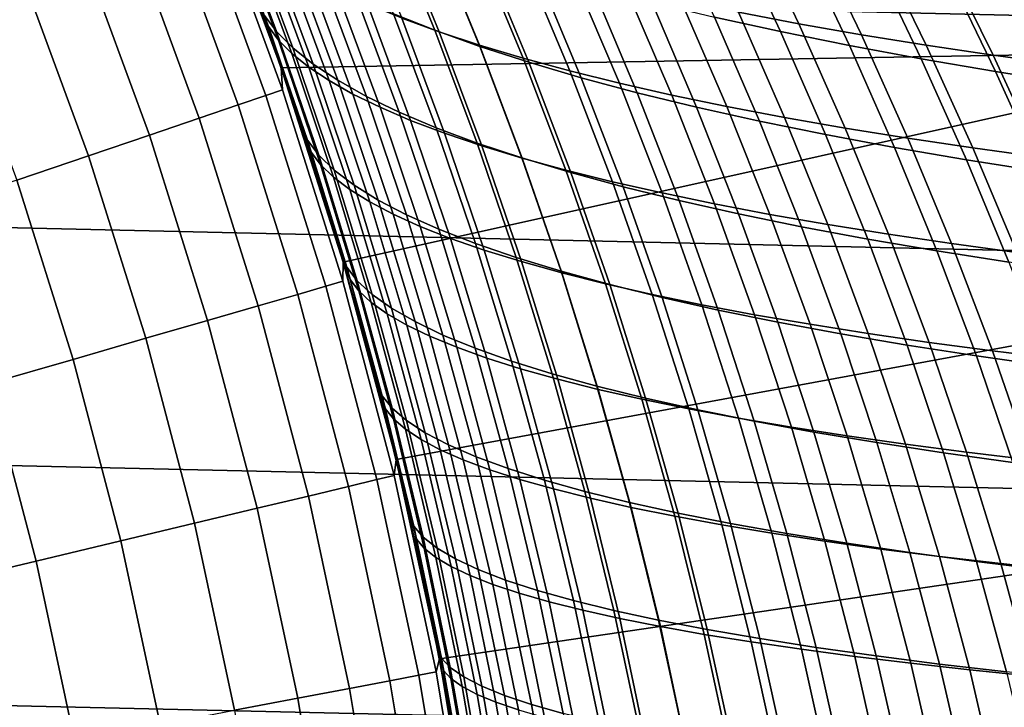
# Model space of a CAD drawing. Header units: metres. Extents: x -28 to 70, y -218 to 27.
# Tile 165 of 246: x 19.45 to 24.5, y 3.92 to 7.44. Entities that reach past the tile are written whole.
import ezdxf

# ---------------------------------------------------------------- set-up
doc = ezdxf.new("R2010")
doc.units = ezdxf.units.M
doc.layers.add('solid_10_261_002_XXX', color=7, linetype='CONTINUOUS')

msp = doc.modelspace()

# ---------------------------------------------------------------- linework, layer by layer
at = {"layer": 'solid_10_261_002_XXX'}
for points in [[(-25.695839, 9.796626, -5), (26.115135, 8.616775, -5), (26.48019, 7.4195, -5), (-26.115135, 8.616775, -5)], [(-26.115135, 8.616775, -5), (26.48019, 7.4195, -5), (26.79051, 6.206317, -5), (-26.48019, 7.4195, -5)], [(25.640142, 8.460643), (20.42403, 8.17672), (20.790064, 7.195333), (25.998573, 7.285145)], [(20.836641, 7.059348, 86.204529), (20.790064, 7.195333), (20.42403, 8.17672), (20.700546, 7.448987, 86.303688)], [(20.424095, 8.176574, 143.052673), (20.442709, 8.049522, 144.561661), (20.797541, 7.082479, 144.561661), (20.790018, 7.195495, 143.052673)], [(20.622469, 7.662491, 141.638977), (20.488356, 8.014191, 141.539642), (20.424095, 8.176574, 143.052673), (20.790018, 7.195495, 143.052673)], [(20.53352, 8.003012, 87.398605), (20.766996, 7.380116, 87.224403), (20.705246, 7.463214, 86.771805), (20.467474, 8.09206, 86.948654)], [(20.797541, 7.082479, 144.561661), (20.442709, 8.049522, 144.561661), (20.358833, 8.016495, 146.086594), (20.712208, 7.053419, 146.086594)], [(20.724623, 7.406481, 141.283096), (20.486948, 8.039871, 141.106888), (20.488356, 8.014191, 141.539642), (20.622469, 7.662491, 141.638977)], [(20.775972, 7.337136, 140.872131), (20.541916, 7.965468, 140.698166), (20.486948, 8.039871, 141.106888), (20.724623, 7.406481, 141.283096)], [(21.367502, 7.471802, 90.02552), (21.134268, 8.046143, 90.203102), (21.346983, 7.955116, 90.614632), (21.578835, 7.387008, 90.438469)], [(20.712208, 7.053419, 146.086594), (20.358833, 8.016495, 146.086594), (20.218735, 7.96133, 147.606766), (20.569679, 7.004881, 147.606766)], [(20.766996, 7.380116, 87.224403), (20.53352, 8.003012, 87.398605), (20.620449, 7.913509, 87.847382), (20.850166, 7.296761, 87.675575)], [(21.17256, 8.029959, 137.731979), (21.408628, 7.449685, 137.91098), (21.600391, 7.379737, 137.53566), (21.365177, 7.954605, 137.35762)], [(22.888145, 8.009859, 134.840851), (23.137596, 7.47945, 135.029572), (23.446367, 7.420733, 134.750031), (23.19627, 7.946836, 134.561508)], [(20.569679, 7.004881, 147.606766), (20.218735, 7.96133, 147.606766), (20.022636, 7.884114, 149.119751), (20.370174, 6.936942, 149.119751)], [(20.541916, 7.965468, 140.698166), (20.775972, 7.337136, 140.872131), (20.845066, 7.267609, 140.46196), (20.614178, 7.890719, 140.290009)], [(21.578835, 7.387008, 90.438469), (21.346983, 7.955116, 90.614632), (21.579184, 7.865901, 91.015732), (21.809998, 7.303972, 90.840813)], [(21.365177, 7.954605, 137.35762), (21.600391, 7.379737, 137.53566), (21.808376, 7.311293, 137.169006), (21.573732, 7.88081, 136.991776)], [(23.01465, 7.454213, 92.819794), (22.7719, 7.977753, 93.003716), (23.109894, 7.898539, 93.314796), (23.35288, 7.380083, 93.131538)], [(23.19627, 7.946836, 134.561508), (23.446367, 7.420733, 134.750031), (23.767418, 7.36451, 134.486191), (23.516554, 7.88651, 134.297775)], [(20.370174, 6.936942, 149.119751), (20.022636, 7.884114, 149.119751), (19.770844, 7.784968, 150.623184), (20.114014, 6.849708, 150.623184)], [(20.614178, 7.890719, 140.290009), (20.845066, 7.267609, 140.46196), (20.931841, 7.19813, 140.053604), (20.703693, 7.815887, 139.883469)], [(20.850166, 7.296761, 87.675575), (20.620449, 7.913509, 87.847382), (20.728237, 7.823913, 88.29361), (20.954702, 7.213468, 88.123978)], [(23.35288, 7.380083, 93.131538), (23.109894, 7.898539, 93.314796), (23.463129, 7.82248, 93.607101), (23.706503, 7.308886, 93.424408)], [(23.516554, 7.88651, 134.297775), (23.767418, 7.36451, 134.486191), (24.100107, 7.310784, 134.238754), (23.848385, 7.828898, 134.050354)], [(21.573732, 7.88081, 136.991776), (21.808376, 7.311293, 137.169006), (22.032173, 7.244488, 136.811981), (21.797827, 7.80873, 136.635422)], [(21.809998, 7.303972, 90.840813), (21.579184, 7.865901, 91.015732), (21.830362, 7.778703, 91.405106), (22.060453, 7.222874, 91.231277)], [(20.114014, 6.849708, 150.623184), (19.770844, 7.784968, 150.623184), (19.463757, 7.664049, 152.1147), (19.801596, 6.743315, 152.1147)], [(20.703693, 7.815887, 139.883469), (20.931841, 7.19813, 140.053604), (21.036238, 7.128931, 139.648071), (20.810423, 7.741236, 139.479568)], [(20.954702, 7.213468, 88.123978), (20.728237, 7.823913, 88.29361), (20.856863, 7.734584, 88.735901), (21.080555, 7.130557, 88.568237)], [(21.797827, 7.80873, 136.635422), (22.032173, 7.244488, 136.811981), (22.271364, 7.179457, 136.46553), (22.037069, 7.738518, 136.289505)], [(23.706503, 7.308886, 93.424408), (23.463129, 7.82248, 93.607101), (23.830786, 7.749583, 93.879692), (24.074659, 7.240613, 93.697479)], [(23.848385, 7.828898, 134.050354), (24.100107, 7.310784, 134.238754), (24.443794, 7.259559, 134.008408), (24.191147, 7.774016, 133.819977)], [(20.810423, 7.741236, 139.479568), (21.036238, 7.128931, 139.648071), (21.158194, 7.060245, 139.246414), (20.934328, 7.667028, 139.079346)], [(21.080555, 7.130557, 88.568237), (20.856863, 7.734584, 88.735901), (21.006302, 7.645884, 89.172905), (21.227671, 7.048346, 89.006989)], [(22.060453, 7.222874, 91.231277), (21.830362, 7.778703, 91.405106), (22.10001, 7.693729, 91.781487), (22.329666, 7.143894, 91.608589)], [(22.037069, 7.738518, 136.289505), (22.271364, 7.179457, 136.46553), (22.525539, 7.116336, 136.130615), (22.291067, 7.670331, 135.955002)], [(24.074659, 7.240613, 93.697479), (23.830786, 7.749583, 93.879692), (24.212042, 7.679858, 94.131622), (24.456493, 7.175256, 93.949829)], [(24.191147, 7.774016, 133.819977), (24.443794, 7.259559, 134.008408), (24.79784, 7.210838, 133.795868), (24.544228, 7.721883, 133.607346)], [(22.329666, 7.143894, 91.608589), (22.10001, 7.693729, 91.781487), (22.387615, 7.611186, 92.143578), (22.6171, 7.067213, 91.971481)], [(24.456493, 7.175256, 93.949829), (24.212042, 7.679858, 94.131622), (24.606073, 7.613312, 94.361954), (24.851145, 7.112806, 94.180527)], [(19.801596, 6.743315, 152.1147), (19.463757, 7.664049, 152.1147), (19.101856, 7.521547, 153.591949), (19.433413, 6.617933, 153.591949)], [(20.751431, 7.306034, 141.733536), (20.622469, 7.662491, 141.638977), (20.790018, 7.195495, 143.052673)], [(20.724623, 7.406481, 141.283096), (20.622469, 7.662491, 141.638977), (20.751431, 7.306034, 141.733536)], [(20.934328, 7.667028, 139.079346), (21.158194, 7.060245, 139.246414), (21.297651, 6.992302, 138.84964), (21.075369, 7.593529, 138.683823)], [(21.227671, 7.048346, 89.006989), (21.006302, 7.645884, 89.172905), (21.176535, 7.558174, 89.603226), (21.395998, 6.967155, 89.438866)], [(22.291067, 7.670331, 135.955002), (22.525539, 7.116336, 136.130615), (22.794285, 7.05526, 135.808197), (22.559423, 7.604326, 135.632889)], [(21.075369, 7.593529, 138.683823), (21.297651, 6.992302, 138.84964), (21.454548, 6.925336, 138.458771), (21.233503, 7.521001, 138.294022)], [(22.6171, 7.067213, 91.971481), (22.387615, 7.611186, 92.143578), (22.692667, 7.53128, 92.490105), (22.922218, 6.993011, 92.318687)], [(22.559423, 7.604326, 135.632889), (22.794285, 7.05526, 135.808197), (23.077185, 6.996365, 135.499222), (22.841747, 7.540657, 135.324097)], [(21.395998, 6.967155, 89.438866), (21.176535, 7.558174, 89.603226), (21.367502, 7.471802, 90.02552), (21.585453, 6.887292, 89.862518)], [(22.922218, 6.993011, 92.318687), (22.692667, 7.53128, 92.490105), (23.01465, 7.454213, 92.819794), (23.244476, 6.921463, 92.648933)], [(22.841747, 7.540657, 135.324097), (23.077185, 6.996365, 135.499222), (23.373781, 6.939758, 135.204605), (23.137596, 7.47945, 135.029572)], [(21.233503, 7.521001, 138.294022), (21.454548, 6.925336, 138.458771), (21.628756, 6.859557, 138.074814), (21.408628, 7.449685, 137.91098)], [(23.137596, 7.47945, 135.029572), (23.373781, 6.939758, 135.204605), (23.683441, 6.885453, 134.925064), (23.446367, 7.420733, 134.750031)], [(20.705246, 7.463214, 86.771805), (20.925257, 6.823002, 86.611145), (20.836641, 7.059348, 86.204529), (20.700546, 7.448987, 86.303688)], [(20.766996, 7.380116, 87.224403), (20.982998, 6.746211, 87.066101), (20.925257, 6.823002, 86.611145), (20.705246, 7.463214, 86.771805)], [(21.585453, 6.887292, 89.862518), (21.367502, 7.471802, 90.02552), (21.578835, 7.387008, 90.438469), (21.795635, 6.808966, 90.276657)], [(21.408628, 7.449685, 137.91098), (21.628756, 6.859557, 138.074814), (21.819904, 6.795101, 137.69873), (21.600391, 7.379737, 137.53566)], [(23.244476, 6.921463, 92.648933), (23.01465, 7.454213, 92.819794), (23.35288, 7.380083, 93.131538), (23.583157, 6.852647, 92.961151)], [(-26.48019, 7.4195, -5), (26.79051, 6.206317, -5), (27.045177, 4.980701, -5), (-26.79051, 6.206317, -5)], [(20.943773, 6.762638, 141.442657), (20.724623, 7.406481, 141.283096), (20.751431, 7.306034, 141.733536), (20.874666, 6.946099, 141.822815)], [(20.991789, 6.698542, 141.029694), (20.775972, 7.337136, 140.872131), (20.724623, 7.406481, 141.283096), (20.943773, 6.762638, 141.442657)], [(20.982998, 6.746211, 87.066101), (20.766996, 7.380116, 87.224403), (20.850166, 7.296761, 87.675575), (21.062683, 6.66933, 87.519424)], [(21.795635, 6.808966, 90.276657), (21.578835, 7.387008, 90.438469), (21.809998, 7.303972, 90.840813), (22.025986, 6.732332, 90.680023)], [(21.600391, 7.379737, 137.53566), (21.819904, 6.795101, 137.69873), (22.027559, 6.732085, 137.331482), (21.808376, 7.311293, 137.169006)], [(23.583157, 6.852647, 92.961151), (23.35288, 7.380083, 93.131538), (23.706503, 7.308886, 93.424408), (23.937372, 6.786544, 93.254402)], [(23.446367, 7.420733, 134.750031), (23.683441, 6.885453, 134.925064), (24.005497, 6.833441, 134.661285), (23.767418, 7.36451, 134.486191)], [(20.775972, 7.337136, 140.872131), (20.991789, 6.698542, 141.029694), (21.057989, 6.6344, 140.617737), (20.845066, 7.267609, 140.46196)], [(23.767418, 7.36451, 134.486191), (24.005497, 6.833441, 134.661285), (24.339279, 6.783714, 134.413971), (24.100107, 7.310784, 134.238754)], [(20.874666, 6.946099, 141.822815), (20.751431, 7.306034, 141.733536), (20.790018, 7.195495, 143.052673)], [(25.998573, 7.285145), (20.790064, 7.195333), (21.108797, 6.198219)], [(21.062683, 6.66933, 87.519424), (20.850166, 7.296761, 87.675575), (20.954702, 7.213468, 88.123978), (21.164232, 6.592641, 87.969749)], [(25.998573, 7.285145), (21.108797, 6.198219), (21.379866, 5.186649), (26.303288, 6.09402)], [(21.808376, 7.311293, 137.169006), (22.027559, 6.732085, 137.331482), (22.251287, 6.670624, 136.973984), (22.032173, 7.244488, 136.811981)], [(22.025986, 6.732332, 90.680023), (21.809998, 7.303972, 90.840813), (22.060453, 7.222874, 91.231277), (22.275936, 6.657547, 91.07135)], [(23.937372, 6.786544, 93.254402), (23.706503, 7.308886, 93.424408), (24.074659, 7.240613, 93.697479), (24.306231, 6.723131, 93.527786)], [(24.100107, 7.310784, 134.238754), (24.339279, 6.783714, 134.413971), (24.684122, 6.736264, 134.183807), (24.443794, 7.259559, 134.008408)], [(20.845066, 7.267609, 140.46196), (21.057989, 6.6344, 140.617737), (21.142288, 6.570414, 140.207779), (20.931841, 7.19813, 140.053604)], [(22.032173, 7.244488, 136.811981), (22.251287, 6.670624, 136.973984), (22.490656, 6.610836, 136.627197), (22.271364, 7.179457, 136.46553)], [(24.306231, 6.723131, 93.527786), (24.074659, 7.240613, 93.697479), (24.456493, 7.175256, 93.949829), (24.688835, 6.662383, 93.780396)], [(24.443794, 7.259559, 134.008408), (24.684122, 6.736264, 134.183807), (25.039356, 6.691082, 133.971466), (24.79784, 7.210838, 133.795868)], [(20.790018, 7.195495, 143.052673), (20.797541, 7.082479, 144.561661), (21.106653, 6.099866, 144.561661), (21.108845, 6.198116, 143.052673)], [(20.99272, 6.580707, 141.907455), (20.874666, 6.946099, 141.822815), (20.790018, 7.195495, 143.052673), (21.108845, 6.198116, 143.052673)], [(21.203581, 5.865845, 85.94297), (21.108797, 6.198219), (20.790064, 7.195333), (21.088379, 6.267399, 86.024307)], [(20.965994, 6.665366, 86.111443), (21.088379, 6.267399, 86.024307), (20.790064, 7.195333)], [(20.836641, 7.059348, 86.204529), (20.965994, 6.665366, 86.111443), (20.790064, 7.195333)], [(20.931841, 7.19813, 140.053604), (21.142288, 6.570414, 140.207779), (21.244608, 6.506787, 139.800858), (21.036238, 7.128931, 139.648071)], [(21.164232, 6.592641, 87.969749), (20.954702, 7.213468, 88.123978), (21.080555, 7.130557, 88.568237), (21.287565, 6.516424, 88.415726)], [(22.275936, 6.657547, 91.07135), (22.060453, 7.222874, 91.231277), (22.329666, 7.143894, 91.608589), (22.544928, 6.584767, 91.449387)], [(22.271364, 7.179457, 136.46553), (22.490656, 6.610836, 136.627197), (22.745232, 6.552837, 136.292068), (22.525539, 7.116336, 136.130615)], [(24.688835, 6.662383, 93.780396), (24.456493, 7.175256, 93.949829), (24.851145, 7.112806, 94.180527), (25.084291, 6.604278, 94.011314)], [(21.036238, 7.128931, 139.648071), (21.244608, 6.506787, 139.800858), (21.364864, 6.44372, 139.397964), (21.158194, 7.060245, 139.246414)], [(21.287565, 6.516424, 88.415726), (21.080555, 7.130557, 88.568237), (21.227671, 7.048346, 89.006989), (21.432602, 6.440957, 88.855995)], [(22.544928, 6.584767, 91.449387), (22.329666, 7.143894, 91.608589), (22.6171, 7.067213, 91.971481), (22.832394, 6.514146, 91.812881)], [(21.106653, 6.099866, 144.561661), (20.797541, 7.082479, 144.561661), (20.712208, 7.053419, 146.086594), (21.020054, 6.074839, 146.086594)], [(22.525539, 7.116336, 136.130615), (22.745232, 6.552837, 136.292068), (23.01458, 6.496745, 135.969543), (22.794285, 7.05526, 135.808197)], [(21.020054, 6.074839, 146.086594), (20.712208, 7.053419, 146.086594), (20.569679, 7.004881, 147.606766), (20.875404, 6.033035, 147.606766)], [(20.925257, 6.823002, 86.611145), (20.965994, 6.665366, 86.111443), (20.836641, 7.059348, 86.204529)], [(21.158194, 7.060245, 139.246414), (21.364864, 6.44372, 139.397964), (21.502977, 6.381416, 139.000137), (21.297651, 6.992302, 138.84964)], [(21.432602, 6.440957, 88.855995), (21.227671, 7.048346, 89.006989), (21.395998, 6.967155, 89.438866), (21.59926, 6.366521, 89.2892)], [(22.832394, 6.514146, 91.812881), (22.6171, 7.067213, 91.971481), (22.922218, 6.993011, 92.318687), (23.137774, 6.44584, 92.160568)], [(22.794285, 7.05526, 135.808197), (23.01458, 6.496745, 135.969543), (23.298267, 6.442674, 135.660553), (23.077185, 6.996365, 135.499222)], [(20.875404, 6.033035, 147.606766), (20.569679, 7.004881, 147.606766), (20.370174, 6.936942, 149.119751), (20.672935, 5.974521, 149.119751)], [(21.297651, 6.992302, 138.84964), (21.502977, 6.381416, 139.000137), (21.658865, 6.320076, 138.608398), (21.454548, 6.925336, 138.458771)], [(23.137774, 6.44584, 92.160568), (22.922218, 6.993011, 92.318687), (23.244476, 6.921463, 92.648933), (23.460493, 6.380002, 92.491203)], [(23.077185, 6.996365, 135.499222), (23.298267, 6.442674, 135.660553), (23.595816, 6.390717, 135.365997), (23.373781, 6.939758, 135.204605)], [(20.672935, 5.974521, 149.119751), (20.370174, 6.936942, 149.119751), (20.114014, 6.849708, 150.623184), (20.412968, 5.89939, 150.623184)], [(20.943773, 6.762638, 141.442657), (20.874666, 6.946099, 141.822815), (20.99272, 6.580707, 141.907455)], [(21.59926, 6.366521, 89.2892), (21.395998, 6.967155, 89.438866), (21.585453, 6.887292, 89.862518), (21.787426, 6.293385, 89.714005)], [(21.454548, 6.925336, 138.458771), (21.658865, 6.320076, 138.608398), (21.83238, 6.259886, 138.223724), (21.628756, 6.859557, 138.074814)], [(23.373781, 6.939758, 135.204605), (23.595816, 6.390717, 135.365997), (23.906563, 6.340875, 135.086609), (23.683441, 6.885453, 134.925064)], [(21.787426, 6.293385, 89.714005), (21.585453, 6.887292, 89.862518), (21.795635, 6.808966, 90.276657), (21.996674, 6.221729, 90.12912)], [(23.460493, 6.380002, 92.491203), (23.244476, 6.921463, 92.648933), (23.583157, 6.852647, 92.961151), (23.799807, 6.31669, 92.803711)], [(23.683441, 6.885453, 134.925064), (23.906563, 6.340875, 135.086609), (24.229818, 6.293128, 134.823044), (24.005497, 6.833441, 134.661285)], [(20.412968, 5.89939, 150.623184), (20.114014, 6.849708, 150.623184), (19.801596, 6.743315, 152.1147), (20.095905, 5.807758, 152.1147)], [(20.925257, 6.823002, 86.611145), (21.126785, 6.172386, 86.466461), (21.088379, 6.267399, 86.024307), (20.965994, 6.665366, 86.111443)], [(20.982998, 6.746211, 87.066101), (21.180824, 6.102234, 86.923523), (21.126785, 6.172386, 86.466461), (20.925257, 6.823002, 86.611145)], [(21.628756, 6.859557, 138.074814), (21.83238, 6.259886, 138.223724), (22.02313, 6.200961, 137.847092), (21.819904, 6.795101, 137.69873)], [(23.799807, 6.31669, 92.803711), (23.583157, 6.852647, 92.961151), (23.937372, 6.786544, 93.254402), (24.154789, 6.255872, 93.097191)], [(24.005497, 6.833441, 134.661285), (24.229818, 6.293128, 134.823044), (24.564884, 6.247459, 134.575989), (24.339279, 6.783714, 134.413971)], [(21.996674, 6.221729, 90.12912), (21.795635, 6.808966, 90.276657), (22.025986, 6.732332, 90.680023), (22.226412, 6.151688, 90.533302)], [(21.819904, 6.795101, 137.69873), (22.02313, 6.200961, 137.847092), (22.230661, 6.1434, 137.479416), (22.027559, 6.732085, 137.331482)], [(24.154789, 6.255872, 93.097191), (23.937372, 6.786544, 93.254402), (24.306231, 6.723131, 93.527786), (24.524511, 6.197512, 93.370743)], [(24.339279, 6.783714, 134.413971), (24.564884, 6.247459, 134.575989), (24.911066, 6.203848, 134.346115), (24.684122, 6.736264, 134.183807)], [(20.095905, 5.807758, 152.1147), (19.801596, 6.743315, 152.1147), (19.433413, 6.617933, 153.591949), (19.72225, 5.699771, 153.591949)], [(21.143875, 6.109086, 141.585938), (20.943773, 6.762638, 141.442657), (20.99272, 6.580707, 141.907455), (21.105194, 6.210537, 141.987427)], [(21.188852, 6.050406, 141.171219), (20.991789, 6.698542, 141.029694), (20.943773, 6.762638, 141.442657), (21.143875, 6.109086, 141.585938)], [(21.180824, 6.102234, 86.923523), (20.982998, 6.746211, 87.066101), (21.062683, 6.66933, 87.519424), (21.257317, 6.032133, 87.378738)], [(22.226412, 6.151688, 90.533302), (22.025986, 6.732332, 90.680023), (22.275936, 6.657547, 91.07135), (22.476055, 6.083394, 90.925301)], [(22.027559, 6.732085, 137.331482), (22.230661, 6.1434, 137.479416), (22.454521, 6.087303, 137.121628), (22.251287, 6.670624, 136.973984)], [(24.524511, 6.197512, 93.370743), (24.306231, 6.723131, 93.527786), (24.688835, 6.662383, 93.780396), (24.908043, 6.141574, 93.623482)], [(20.991789, 6.698542, 141.029694), (21.188852, 6.050406, 141.171219), (21.252436, 5.991791, 140.757675), (21.057989, 6.6344, 140.617737)], [(21.257317, 6.032133, 87.378738), (21.062683, 6.66933, 87.519424), (21.164232, 6.592641, 87.969749), (21.356153, 5.962324, 87.83075)], [(22.251287, 6.670624, 136.973984), (22.454521, 6.087303, 137.121628), (22.694256, 6.032768, 136.774689), (22.490656, 6.610836, 136.627197)], [(21.057989, 6.6344, 140.617737), (21.252436, 5.991791, 140.757675), (21.334524, 5.933414, 140.346344), (21.142288, 6.570414, 140.207779)], [(22.476055, 6.083394, 90.925301), (22.275936, 6.657547, 91.07135), (22.544928, 6.584767, 91.449387), (22.745007, 6.016981, 91.303886)], [(19.72225, 5.699771, 153.591949), (19.433413, 6.617933, 153.591949), (19.010046, 6.473758, 155.052612), (19.292591, 5.575599, 155.052612)], [(21.105194, 6.210537, 141.987427), (20.99272, 6.580707, 141.907455), (21.108845, 6.198116, 143.052673)], [(21.142288, 6.570414, 140.207779), (21.334524, 5.933414, 140.346344), (21.435015, 5.875449, 139.938217), (21.244608, 6.506787, 139.800858)], [(21.356153, 5.962324, 87.83075), (21.164232, 6.592641, 87.969749), (21.287565, 6.516424, 88.415726), (21.477224, 5.89305, 88.278214)], [(22.490656, 6.610836, 136.627197), (22.694256, 6.032768, 136.774689), (22.949413, 5.979896, 136.439499), (22.745232, 6.552837, 136.292068)], [(22.745007, 6.016981, 91.303886), (22.544928, 6.584767, 91.449387), (22.832394, 6.514146, 91.812881), (23.032681, 5.95258, 91.667801)], [(22.745232, 6.552837, 136.292068), (22.949413, 5.979896, 136.439499), (23.21954, 5.928785, 136.117004), (23.01458, 6.496745, 135.969543)], [(21.244608, 6.506787, 139.800858), (21.435015, 5.875449, 139.938217), (21.553808, 5.818071, 139.534302), (21.364864, 6.44372, 139.397964)], [(21.477224, 5.89305, 88.278214), (21.287565, 6.516424, 88.415726), (21.432602, 6.440957, 88.855995), (21.620422, 5.824553, 88.719788)], [(23.032681, 5.95258, 91.667801), (22.832394, 6.514146, 91.812881), (23.137774, 6.44584, 92.160568), (23.338486, 5.890326, 92.015808)], [(23.01458, 6.496745, 135.969543), (23.21954, 5.928785, 136.117004), (23.504183, 5.879536, 135.808151), (23.298267, 6.442674, 135.660553)], [(21.364864, 6.44372, 139.397964), (21.553808, 5.818071, 139.534302), (21.6908, 5.761455, 139.13562), (21.502977, 6.381416, 139.000137)], [(21.620422, 5.824553, 88.719788), (21.432602, 6.440957, 88.855995), (21.59926, 6.366521, 89.2892), (21.785639, 5.757077, 89.154121)], [(23.338486, 5.890326, 92.015808), (23.137774, 6.44584, 92.160568), (23.460493, 6.380002, 92.491203), (23.661821, 5.830348, 92.346672)], [(23.298267, 6.442674, 135.660553), (23.504183, 5.879536, 135.808151), (23.802841, 5.832223, 135.513824), (23.595816, 6.390717, 135.365997)], [(21.502977, 6.381416, 139.000137), (21.6908, 5.761455, 139.13562), (21.845888, 5.705774, 138.743179), (21.658865, 6.320076, 138.608398)], [(21.785639, 5.757077, 89.154121), (21.59926, 6.366521, 89.2892), (21.787426, 6.293385, 89.714005), (21.972727, 5.690854, 89.579872)], [(23.661821, 5.830348, 92.346672), (23.460493, 6.380002, 92.491203), (23.799807, 6.31669, 92.803711), (24.001909, 5.772689, 92.659325)], [(23.595816, 6.390717, 135.365997), (23.802841, 5.832223, 135.513824), (24.11483, 5.786838, 135.234711), (23.906563, 6.340875, 135.086609)], [(21.658865, 6.320076, 138.608398), (21.845888, 5.705774, 138.743179), (22.018906, 5.651189, 138.357971), (21.83238, 6.259886, 138.223724)], [(24.001909, 5.772689, 92.659325), (23.799807, 6.31669, 92.803711), (24.154789, 6.255872, 93.097191), (24.357792, 5.717305, 92.952888)], [(23.906563, 6.340875, 135.086609), (24.11483, 5.786838, 135.234711), (24.43943, 5.743354, 134.971466), (24.229818, 6.293128, 134.823044)], [(21.309109, 5.512326, 86.337563), (21.203581, 5.865845, 85.94297), (21.088379, 6.267399, 86.024307), (21.126785, 6.172386, 86.466461)], [(21.972727, 5.690854, 89.579872), (21.787426, 6.293385, 89.714005), (21.996674, 6.221729, 90.12912), (22.181234, 5.626039, 89.995773)], [(24.229818, 6.293128, 134.823044), (24.43943, 5.743354, 134.971466), (24.775919, 5.701743, 134.724792), (24.564884, 6.247459, 134.575989)], [(21.83238, 6.259886, 138.223724), (22.018906, 5.651189, 138.357971), (22.209442, 5.597797, 137.980927), (22.02313, 6.200961, 137.847092)], [(22.181234, 5.626039, 89.995773), (21.996674, 6.221729, 90.12912), (22.226412, 6.151688, 90.533302), (22.410547, 5.562745, 90.400597)], [(24.357792, 5.717305, 92.952888), (24.154789, 6.255872, 93.097191), (24.524511, 6.197512, 93.370743), (24.728506, 5.66415, 93.226486)], [(-26.79051, 6.206317, -5), (27.045177, 4.980701, -5), (27.243832, 3.744787, -5), (-27.045177, 4.980701, -5)], [(21.211618, 5.836712, 142.062561), (21.105194, 6.210537, 141.987427), (21.108845, 6.198116, 143.052673)], [(21.324306, 5.44719, 141.713196), (21.143875, 6.109086, 141.585938), (21.105194, 6.210537, 141.987427), (21.211618, 5.836712, 142.062561)], [(21.108845, 6.198116, 143.052673), (21.106653, 6.099866, 144.561661), (21.36937, 5.103846, 144.561661), (21.379854, 5.186697, 143.052673)], [(21.411879, 5.052869, 85.797363), (21.379866, 5.186649), (21.108797, 6.198219), (21.31142, 5.461079, 85.867287)], [(21.203581, 5.865845, 85.94297), (21.31142, 5.461079, 85.867287), (21.108797, 6.198219)], [(21.311598, 5.460383, 142.132675), (21.211618, 5.836712, 142.062561), (21.108845, 6.198116, 143.052673), (21.379854, 5.186697, 143.052673)], [(21.180824, 6.102234, 86.923523), (21.359777, 5.449128, 86.796471), (21.309109, 5.512326, 86.337563), (21.126785, 6.172386, 86.466461)], [(22.02313, 6.200961, 137.847092), (22.209442, 5.597797, 137.980927), (22.417023, 5.545681, 137.612991), (22.230661, 6.1434, 137.479416)], [(22.410547, 5.562745, 90.400597), (22.226412, 6.151688, 90.533302), (22.476055, 6.083394, 90.925301), (22.660049, 5.501084, 90.793106)], [(22.230661, 6.1434, 137.479416), (22.417023, 5.545681, 137.612991), (22.641174, 5.494926, 137.255066), (22.454521, 6.087303, 137.121628)], [(21.281691, 5.082904, 146.086594), (21.020054, 6.074839, 146.086594), (20.875404, 6.033035, 147.606766), (21.135242, 5.047926, 147.606766)], [(21.36937, 5.103846, 144.561661), (21.106653, 6.099866, 144.561661), (21.020054, 6.074839, 146.086594), (21.281691, 5.082904, 146.086594)], [(21.366537, 5.394114, 141.296921), (21.188852, 6.050406, 141.171219), (21.143875, 6.109086, 141.585938), (21.324306, 5.44719, 141.713196)], [(21.359777, 5.449128, 86.796471), (21.180824, 6.102234, 86.923523), (21.257317, 6.032133, 87.378738), (21.433384, 5.386085, 87.253334)], [(26.303288, 6.09402), (21.379866, 5.186649), (21.602425, 4.163459), (26.5534, 4.890393)], [(22.454521, 6.087303, 137.121628), (22.641174, 5.494926, 137.255066), (22.881428, 5.445616, 136.908096), (22.694256, 6.032768, 136.774689)], [(22.660049, 5.501084, 90.793106), (22.476055, 6.083394, 90.925301), (22.745007, 6.016981, 91.303886), (22.929119, 5.441169, 91.172073)], [(21.135242, 5.047926, 147.606766), (20.875404, 6.033035, 147.606766), (20.672935, 5.974521, 149.119751), (20.930254, 4.998967, 149.119751)], [(21.188852, 6.050406, 141.171219), (21.366537, 5.394114, 141.296921), (21.427776, 5.341183, 140.882019), (21.252436, 5.991791, 140.757675)], [(21.433384, 5.386085, 87.253334), (21.257317, 6.032133, 87.378738), (21.356153, 5.962324, 87.83075), (21.529791, 5.323406, 87.70681)], [(22.694256, 6.032768, 136.774689), (22.881428, 5.445616, 136.908096), (23.13731, 5.397833, 136.572983), (22.949413, 5.979896, 136.439499)], [(22.929119, 5.441169, 91.172073), (22.745007, 6.016981, 91.303886), (23.032681, 5.95258, 91.667801), (23.217144, 5.383112, 91.536263)], [(20.930254, 4.998967, 149.119751), (20.672935, 5.974521, 149.119751), (20.412968, 5.89939, 150.623184), (20.667048, 4.936103, 150.623184)], [(21.252436, 5.991791, 140.757675), (21.427776, 5.341183, 140.882019), (21.507906, 5.288546, 140.469498), (21.334524, 5.933414, 140.346344)], [(21.529791, 5.323406, 87.70681), (21.356153, 5.962324, 87.83075), (21.477224, 5.89305, 88.278214), (21.648863, 5.261298, 88.155556)], [(22.949413, 5.979896, 136.439499), (23.13731, 5.397833, 136.572983), (23.408346, 5.351662, 136.250671), (23.21954, 5.928785, 136.117004)], [(21.334524, 5.933414, 140.346344), (21.507906, 5.288546, 140.469498), (21.606802, 5.236352, 140.060333), (21.435015, 5.875449, 139.938217)], [(23.217144, 5.383112, 91.536263), (23.032681, 5.95258, 91.667801), (23.338486, 5.890326, 92.015808), (23.523502, 5.327025, 91.884445)], [(23.21954, 5.928785, 136.117004), (23.408346, 5.351662, 136.250671), (23.694067, 5.307186, 135.942078), (23.504183, 5.879536, 135.808151)], [(20.667048, 4.936103, 150.623184), (20.412968, 5.89939, 150.623184), (20.095905, 5.807758, 152.1147), (20.346041, 4.859434, 152.1147)], [(21.309109, 5.512326, 86.337563), (21.31142, 5.461079, 85.867287), (21.203581, 5.865845, 85.94297)], [(21.435015, 5.875449, 139.938217), (21.606802, 5.236352, 140.060333), (21.724342, 5.18475, 139.655563), (21.553808, 5.818071, 139.534302)], [(21.648863, 5.261298, 88.155556), (21.477224, 5.89305, 88.278214), (21.620422, 5.824553, 88.719788), (21.790462, 5.199969, 88.598236)], [(23.523502, 5.327025, 91.884445), (23.338486, 5.890326, 92.015808), (23.661821, 5.830348, 92.346672), (23.847572, 5.273018, 92.215401)], [(23.504183, 5.879536, 135.808151), (23.694067, 5.307186, 135.942078), (23.993946, 5.264467, 135.648056), (23.802841, 5.832223, 135.513824)], [(21.324306, 5.44719, 141.713196), (21.211618, 5.836712, 142.062561), (21.311598, 5.460383, 142.132675)], [(21.553808, 5.818071, 139.534302), (21.724342, 5.18475, 139.655563), (21.860407, 5.133889, 139.25618), (21.6908, 5.761455, 139.13562)], [(21.790462, 5.199969, 88.598236), (21.620422, 5.824553, 88.719788), (21.785639, 5.757077, 89.154121), (21.954451, 5.139627, 89.033501)], [(23.847572, 5.273018, 92.215401), (23.661821, 5.830348, 92.346672), (24.001909, 5.772689, 92.659325), (24.188543, 5.221118, 92.528084)], [(23.802841, 5.832223, 135.513824), (23.993946, 5.264467, 135.648056), (24.30728, 5.223489, 135.369324), (24.11483, 5.786838, 135.234711)], [(20.346041, 4.859434, 152.1147), (20.095905, 5.807758, 152.1147), (19.72225, 5.699771, 153.591949), (19.967735, 4.76908, 153.591949)], [(21.6908, 5.761455, 139.13562), (21.860407, 5.133889, 139.25618), (22.014874, 5.083917, 138.86319), (21.845888, 5.705774, 138.743179)], [(24.188543, 5.221118, 92.528084), (24.001909, 5.772689, 92.659325), (24.357792, 5.717305, 92.952888), (24.545425, 5.171276, 92.821625)], [(24.11483, 5.786838, 135.234711), (24.30728, 5.223489, 135.369324), (24.633322, 5.184219, 135.106537), (24.43943, 5.743354, 134.971466)], [(21.954451, 5.139627, 89.033501), (21.785639, 5.757077, 89.154121), (21.972727, 5.690854, 89.579872), (22.140661, 5.080472, 89.46003)], [(24.545425, 5.171276, 92.821625), (24.357792, 5.717305, 92.952888), (24.728506, 5.66415, 93.226486), (24.917221, 5.123437, 93.095154)], [(24.43943, 5.743354, 134.971466), (24.633322, 5.184219, 135.106537), (24.971325, 5.146622, 134.860321), (24.775919, 5.701743, 134.724792)], [(19.967735, 4.76908, 153.591949), (19.72225, 5.699771, 153.591949), (19.292591, 5.575599, 155.052612), (19.532728, 4.665183, 155.052612)], [(21.845888, 5.705774, 138.743179), (22.014874, 5.083917, 138.86319), (22.187557, 5.03497, 138.47757), (22.018906, 5.651189, 138.357971)], [(22.140661, 5.080472, 89.46003), (21.972727, 5.690854, 89.579872), (22.181234, 5.626039, 89.995773), (22.34861, 5.022635, 89.876556)], [(22.018906, 5.651189, 138.357971), (22.187557, 5.03497, 138.47757), (22.378025, 4.98713, 138.100266), (22.209442, 5.597797, 137.980927)], [(22.34861, 5.022635, 89.876556), (22.181234, 5.626039, 89.995773), (22.410547, 5.562745, 90.400597), (22.577658, 4.966209, 90.28186)], [(19.532728, 4.665183, 155.052612), (19.292591, 5.575599, 155.052612), (18.807604, 5.435437, 156.494385), (19.041704, 4.547907, 156.494385)], [(22.209442, 5.597797, 137.980927), (22.378025, 4.98713, 138.100266), (22.585785, 4.940467, 137.732193), (22.417023, 5.545681, 137.612991)], [(22.577658, 4.966209, 90.28186), (22.410547, 5.562745, 90.400597), (22.660049, 5.501084, 90.793106), (22.827162, 4.911288, 90.674728)], [(21.309109, 5.512326, 86.337563), (21.471502, 4.843784, 86.224243), (21.411879, 5.052869, 85.797363), (21.31142, 5.461079, 85.867287)], [(21.359777, 5.449128, 86.796471), (21.519156, 4.787829, 86.684761), (21.471502, 4.843784, 86.224243), (21.309109, 5.512326, 86.337563)], [(22.417023, 5.545681, 137.612991), (22.585785, 4.940467, 137.732193), (22.810349, 4.89505, 137.374237), (22.641174, 5.494926, 137.255066)], [(21.405064, 5.081657, 142.197708), (21.311598, 5.460383, 142.132675), (21.379854, 5.186697, 143.052673)], [(21.484415, 4.778504, 141.824661), (21.324306, 5.44719, 141.713196), (21.311598, 5.460383, 142.132675), (21.405064, 5.081657, 142.197708)], [(22.641174, 5.494926, 137.255066), (22.810349, 4.89505, 137.374237), (23.051224, 4.850948, 137.027344), (22.881428, 5.445616, 136.908096)], [(22.827162, 4.911288, 90.674728), (22.660049, 5.501084, 90.793106), (22.929119, 5.441169, 91.172073), (23.096478, 4.857966, 91.053947)], [(21.524189, 4.731245, 141.407028), (21.366537, 5.394114, 141.296921), (21.324306, 5.44719, 141.713196), (21.484415, 4.778504, 141.824661)], [(21.519156, 4.787829, 86.684761), (21.359777, 5.449128, 86.796471), (21.433384, 5.386085, 87.253334), (21.5902, 4.732102, 87.143044)], [(22.881428, 5.445616, 136.908096), (23.051224, 4.850948, 137.027344), (23.307919, 4.808232, 136.692413), (23.13731, 5.397833, 136.572983)], [(23.096478, 4.857966, 91.053947), (22.929119, 5.441169, 91.172073), (23.217144, 5.383112, 91.536263), (23.384964, 4.806336, 91.418289)], [(21.366537, 5.394114, 141.296921), (21.524189, 4.731245, 141.407028), (21.583349, 4.684186, 140.990936), (21.427776, 5.341183, 140.882019)], [(21.5902, 4.732102, 87.143044), (21.433384, 5.386085, 87.253334), (21.529791, 5.323406, 87.70681), (21.684471, 4.676778, 87.597771)], [(23.13731, 5.397833, 136.572983), (23.307919, 4.808232, 136.692413), (23.579943, 4.766972, 136.370361), (23.408346, 5.351662, 136.250671)], [(23.384964, 4.806336, 91.418289), (23.217144, 5.383112, 91.536263), (23.523502, 5.327025, 91.884445), (23.691975, 4.756493, 91.766533)], [(21.427776, 5.341183, 140.882019), (21.583349, 4.684186, 140.990936), (21.661755, 4.637454, 140.577377), (21.507906, 5.288546, 140.469498)], [(21.684471, 4.676778, 87.597771), (21.529791, 5.323406, 87.70681), (21.648863, 5.261298, 88.155556), (21.801807, 4.622032, 88.047592)], [(23.408346, 5.351662, 136.250671), (23.579943, 4.766972, 136.370361), (23.866806, 4.727235, 136.062103), (23.694067, 5.307186, 135.942078)], [(23.691975, 4.756493, 91.766533), (23.523502, 5.327025, 91.884445), (23.847572, 5.273018, 92.215401), (24.016863, 4.708526, 92.097473)], [(23.694067, 5.307186, 135.942078), (23.866806, 4.727235, 136.062103), (24.167965, 4.689073, 135.768494), (23.993946, 5.264467, 135.648056)], [(21.507906, 5.288546, 140.469498), (21.661755, 4.637454, 140.577377), (21.759266, 4.591171, 140.167343), (21.606802, 5.236352, 140.060333)], [(21.801807, 4.622032, 88.047592), (21.648863, 5.261298, 88.155556), (21.790462, 5.199969, 88.598236), (21.942045, 4.56804, 88.491188)], [(24.016863, 4.708526, 92.097473), (23.847572, 5.273018, 92.215401), (24.188543, 5.221118, 92.528084), (24.358789, 4.662453, 92.41008)], [(23.993946, 5.264467, 135.648056), (24.167965, 4.689073, 135.768494), (24.482691, 4.652464, 135.490219), (24.30728, 5.223489, 135.369324)], [(21.606802, 5.236352, 140.060333), (21.759266, 4.591171, 140.167343), (21.875742, 4.545463, 139.761856), (21.724342, 5.18475, 139.655563)], [(24.358789, 4.662453, 92.41008), (24.188543, 5.221118, 92.528084), (24.545425, 5.171276, 92.821625), (24.71673, 4.618219, 92.703506)], [(24.30728, 5.223489, 135.369324), (24.482691, 4.652464, 135.490219), (24.810213, 4.61737, 135.227921), (24.633322, 5.184219, 135.106537)], [(21.379854, 5.186697, 143.052673), (21.36937, 5.103846, 144.561661), (21.585112, 4.096605, 144.561661), (21.602432, 4.163527, 143.052673)], [(21.492115, 4.699893, 142.257797), (21.405064, 5.081657, 142.197708), (21.379854, 5.186697, 143.052673), (21.602432, 4.163527, 143.052673)], [(21.667391, 3.811057, 85.621979), (21.602425, 4.163459), (21.379866, 5.186649), (21.590036, 4.22733, 85.674767)], [(21.504814, 4.641445, 85.733208), (21.590036, 4.22733, 85.674767), (21.379866, 5.186649)], [(21.411879, 5.052869, 85.797363), (21.504814, 4.641445, 85.733208), (21.379866, 5.186649)], [(21.724342, 5.18475, 139.655563), (21.875742, 4.545463, 139.761856), (22.011044, 4.500456, 139.361893), (21.860407, 5.133889, 139.25618)], [(21.942045, 4.56804, 88.491188), (21.790462, 5.199969, 88.598236), (21.954451, 5.139627, 89.033501), (22.105019, 4.514978, 88.927223)], [(21.585112, 4.096605, 144.561661), (21.36937, 5.103846, 144.561661), (21.281691, 5.082904, 146.086594), (21.496548, 4.079797, 146.086594)], [(21.860407, 5.133889, 139.25618), (22.011044, 4.500456, 139.361893), (22.165031, 4.456275, 138.96846), (22.014874, 5.083917, 138.86319)], [(22.105019, 4.514978, 88.927223), (21.954451, 5.139627, 89.033501), (22.140661, 5.080472, 89.46003), (22.290535, 4.463014, 89.35437)], [(21.496548, 4.079797, 146.086594), (21.281691, 5.082904, 146.086594), (21.135242, 5.047926, 147.606766), (21.348619, 4.051722, 147.606766)], [(21.484415, 4.778504, 141.824661), (21.405064, 5.081657, 142.197708), (21.492115, 4.699893, 142.257797)], [(21.471502, 4.843784, 86.224243), (21.504814, 4.641445, 85.733208), (21.411879, 5.052869, 85.797363)], [(22.014874, 5.083917, 138.86319), (22.165031, 4.456275, 138.96846), (22.337503, 4.413033, 138.58255), (22.187557, 5.03497, 138.47757)], [(22.290535, 4.463014, 89.35437), (22.140661, 5.080472, 89.46003), (22.34861, 5.022635, 89.876556), (22.498087, 4.412257, 89.77137)], [(21.348619, 4.051722, 147.606766), (21.135242, 5.047926, 147.606766), (20.930254, 4.998967, 149.119751), (21.141562, 4.012424, 149.119751)], [(22.187557, 5.03497, 138.47757), (22.337503, 4.413033, 138.58255), (22.528006, 4.370797, 138.205078), (22.378025, 4.98713, 138.100266)], [(22.498087, 4.412257, 89.77137), (22.34861, 5.022635, 89.876556), (22.577658, 4.966209, 90.28186), (22.727009, 4.362785, 90.177032)], [(-27.045177, 4.980701, -5), (27.243832, 3.744787, -5), (27.386063, 2.50062, -5), (-27.243832, 3.744787, -5)], [(21.141562, 4.012424, 149.119751), (20.930254, 4.998967, 149.119751), (20.667048, 4.936103, 150.623184), (20.8757, 3.961967, 150.623184)], [(22.378025, 4.98713, 138.100266), (22.528006, 4.370797, 138.205078), (22.736032, 4.329624, 137.836945), (22.585785, 4.940467, 137.732193)], [(22.727009, 4.362785, 90.177032), (22.577658, 4.966209, 90.28186), (22.827162, 4.911288, 90.674728), (22.976635, 4.314675, 90.570145)], [(20.8757, 3.961967, 150.623184), (20.667048, 4.936103, 150.623184), (20.346041, 4.859434, 152.1147), (20.551451, 3.900428, 152.1147)], [(22.585785, 4.940467, 137.732193), (22.736032, 4.329624, 137.836945), (22.961075, 4.289572, 137.47905), (22.810349, 4.89505, 137.374237)], [(22.976635, 4.314675, 90.570145), (22.827162, 4.911288, 90.674728), (23.096478, 4.857966, 91.053947), (23.246296, 4.268003, 90.949501)], [(20.551451, 3.900428, 152.1147), (20.346041, 4.859434, 152.1147), (19.967735, 4.76908, 153.591949), (20.169327, 3.827905, 153.591949)], [(26.5534, 4.890393), (21.602425, 4.163459), (21.776041, 3.131092), (26.74847, 3.676799)], [(22.810349, 4.89505, 137.374237), (22.961075, 4.289572, 137.47905), (23.202623, 4.250698, 137.132309), (23.051224, 4.850948, 137.027344)], [(23.051224, 4.850948, 137.027344), (23.202623, 4.250698, 137.132309), (23.460171, 4.213058, 136.797607), (23.307919, 4.808232, 136.692413)], [(23.246296, 4.268003, 90.949501), (23.096478, 4.857966, 91.053947), (23.384964, 4.806336, 91.418289), (23.535324, 4.222848, 91.313889)], [(21.471502, 4.843784, 86.224243), (21.613276, 4.167711, 86.12632), (21.590036, 4.22733, 85.674767), (21.504814, 4.641445, 85.733208)], [(21.519156, 4.787829, 86.684761), (21.658293, 4.119268, 86.588196), (21.613276, 4.167711, 86.12632), (21.471502, 4.843784, 86.224243)], [(23.307919, 4.808232, 136.692413), (23.460171, 4.213058, 136.797607), (23.733206, 4.176709, 136.475876), (23.579943, 4.766972, 136.370361)], [(23.535324, 4.222848, 91.313889), (23.384964, 4.806336, 91.418289), (23.691975, 4.756493, 91.766533), (23.843054, 4.179286, 91.662109)], [(20.169327, 3.827905, 153.591949), (19.967735, 4.76908, 153.591949), (19.532728, 4.665183, 155.052612), (19.729927, 3.744513, 155.052612)], [(21.623571, 4.104546, 141.920517), (21.484415, 4.778504, 141.824661), (21.492115, 4.699893, 142.257797), (21.572567, 4.315592, 142.312958)], [(21.661179, 4.063348, 141.501709), (21.524189, 4.731245, 141.407028), (21.484415, 4.778504, 141.824661), (21.623571, 4.104546, 141.920517)], [(21.658293, 4.119268, 86.588196), (21.519156, 4.787829, 86.684761), (21.5902, 4.732102, 87.143044), (21.727114, 4.071089, 87.047684)], [(23.579943, 4.766972, 136.370361), (23.733206, 4.176709, 136.475876), (24.021223, 4.141709, 136.167999), (23.866806, 4.727235, 136.062103)], [(23.843054, 4.179286, 91.662109), (23.691975, 4.756493, 91.766533), (24.016863, 4.708526, 92.097473), (24.168808, 4.137391, 91.992958)], [(21.572567, 4.315592, 142.312958), (21.492115, 4.699893, 142.257797), (21.602432, 4.163527, 143.052673)], [(21.524189, 4.731245, 141.407028), (21.661179, 4.063348, 141.501709), (21.718513, 4.022379, 141.084579), (21.583349, 4.684186, 140.990936)], [(21.727114, 4.071089, 87.047684), (21.5902, 4.732102, 87.143044), (21.684471, 4.676778, 87.597771), (21.81955, 4.023318, 87.503456)], [(23.866806, 4.727235, 136.062103), (24.021223, 4.141709, 136.167999), (24.32366, 4.108097, 135.874832), (24.167965, 4.689073, 135.768494)], [(24.168808, 4.137391, 91.992958), (24.016863, 4.708526, 92.097473), (24.358789, 4.662453, 92.41008), (24.511724, 4.097171, 92.30542)], [(19.729927, 3.744513, 155.052612), (19.532728, 4.665183, 155.052612), (19.041704, 4.547907, 156.494385), (19.233946, 3.650381, 156.494385)], [(21.583349, 4.684186, 140.990936), (21.718513, 4.022379, 141.084579), (21.795418, 3.981743, 140.670135), (21.661755, 4.637454, 140.577377)], [(21.81955, 4.023318, 87.503456), (21.684471, 4.676778, 87.597771), (21.801807, 4.622032, 88.047592), (21.935417, 3.976103, 87.954178)], [(24.167965, 4.689073, 135.768494), (24.32366, 4.108097, 135.874832), (24.639767, 4.075847, 135.597046), (24.482691, 4.652464, 135.490219)], [(24.511724, 4.097171, 92.30542), (24.358789, 4.662453, 92.41008), (24.71673, 4.618219, 92.703506), (24.87075, 4.05857, 92.598663)], [(24.482691, 4.652464, 135.490219), (24.639767, 4.075847, 135.597046), (24.96875, 4.04492, 135.335266), (24.810213, 4.61737, 135.227921)], [(21.661755, 4.637454, 140.577377), (21.795418, 3.981743, 140.670135), (21.891735, 3.941542, 140.259369), (21.759266, 4.591171, 140.167343)], [(21.935417, 3.976103, 87.954178), (21.801807, 4.622032, 88.047592), (21.942045, 4.56804, 88.491188), (22.074524, 3.929589, 88.398529)], [(21.759266, 4.591171, 140.167343), (21.891735, 3.941542, 140.259369), (22.007309, 3.901879, 139.853271), (21.875742, 4.545463, 139.761856)], [(22.074524, 3.929589, 88.398529), (21.942045, 4.56804, 88.491188), (22.105019, 4.514978, 88.927223), (22.236685, 3.883921, 88.835175)], [(21.875742, 4.545463, 139.761856), (22.007309, 3.901879, 139.853271), (22.141983, 3.862857, 139.452835), (22.011044, 4.500456, 139.361893)], [(22.011044, 4.500456, 139.361893), (22.141983, 3.862857, 139.452835), (22.295601, 3.824579, 139.059052), (22.165031, 4.456275, 138.96846)], [(22.236685, 3.883921, 88.835175), (22.105019, 4.514978, 88.927223), (22.290535, 4.463014, 89.35437), (22.421679, 3.839241, 89.262802)], [(22.165031, 4.456275, 138.96846), (22.295601, 3.824579, 139.059052), (22.467943, 3.787139, 138.672913), (22.337503, 4.413033, 138.58255)], [(22.421679, 3.839241, 89.262802), (22.290535, 4.463014, 89.35437), (22.498087, 4.412257, 89.77137), (22.628979, 3.795637, 89.680168)], [(22.337503, 4.413033, 138.58255), (22.467943, 3.787139, 138.672913), (22.658545, 3.750591, 138.295334), (22.528006, 4.370797, 138.205078)], [(22.628979, 3.795637, 89.680168), (22.498087, 4.412257, 89.77137), (22.727009, 4.362785, 90.177032), (22.857893, 3.753172, 90.086075)], [(22.528006, 4.370797, 138.205078), (22.658545, 3.750591, 138.295334), (22.866877, 3.71498, 137.927185), (22.736032, 4.329624, 137.836945)], [(22.857893, 3.753172, 90.086075), (22.727009, 4.362785, 90.177032), (22.976635, 4.314675, 90.570145), (23.107733, 3.711909, 90.479332)], [(21.646267, 3.929271, 142.363235), (21.572567, 4.315592, 142.312958), (21.602432, 4.163527, 143.052673)], [(21.623571, 4.104546, 141.920517), (21.572567, 4.315592, 142.312958), (21.646267, 3.929271, 142.363235)], [(22.736032, 4.329624, 137.836945), (22.866877, 3.71498, 137.927185), (23.092417, 3.680353, 137.569397), (22.961075, 4.289572, 137.47905)], [(23.107733, 3.711909, 90.479332), (22.976635, 4.314675, 90.570145), (23.246296, 4.268003, 90.949501), (23.37781, 3.671912, 90.858734)], [(22.961075, 4.289572, 137.47905), (23.092417, 3.680353, 137.569397), (23.334641, 3.646755, 137.222824), (23.202623, 4.250698, 137.132309)], [(23.202623, 4.250698, 137.132309), (23.334641, 3.646755, 137.222824), (23.593023, 3.614232, 136.888397), (23.460171, 4.213058, 136.797607)], [(23.37781, 3.671912, 90.858734), (23.246296, 4.268003, 90.949501), (23.535324, 4.222848, 91.313889), (23.667433, 3.633241, 91.223099)], [(21.734007, 3.484972, 86.043663), (21.667391, 3.811057, 85.621979), (21.590036, 4.22733, 85.674767), (21.613276, 4.167711, 86.12632)], [(23.460171, 4.213058, 136.797607), (23.593023, 3.614232, 136.888397), (23.867039, 3.582829, 136.567001), (23.733206, 4.176709, 136.475876)], [(23.667433, 3.633241, 91.223099), (23.535324, 4.222848, 91.313889), (23.843054, 4.179286, 91.662109), (23.97591, 3.595961, 91.571228)], [(21.602432, 4.163527, 143.052673), (21.585112, 4.096605, 144.561661), (21.753405, 3.080359, 144.561661), (21.776072, 3.130926, 143.052673)], [(21.79829, 2.972301, 85.533417), (21.776041, 3.131092), (21.602425, 4.163459), (21.736814, 3.392777, 85.574844)], [(21.667391, 3.811057, 85.621979), (21.736814, 3.392777, 85.574844), (21.602425, 4.163459)], [(21.713095, 3.541405, 142.408661), (21.646267, 3.929271, 142.363235), (21.602432, 4.163527, 143.052673), (21.776072, 3.130926, 143.052673)], [(21.658293, 4.119268, 86.588196), (21.776777, 3.444272, 86.506668), (21.734007, 3.484972, 86.043663), (21.613276, 4.167711, 86.12632)], [(23.733206, 4.176709, 136.475876), (23.867039, 3.582829, 136.567001), (24.156164, 3.552592, 136.259506), (24.021223, 4.141709, 136.167999)], [(23.97591, 3.595961, 91.571228), (23.843054, 4.179286, 91.662109), (24.168808, 4.137391, 91.992958), (24.302546, 3.56013, 91.901924)], [(21.753405, 3.080359, 144.561661), (21.585112, 4.096605, 144.561661), (21.496548, 4.079797, 146.086594), (21.66415, 3.067721, 146.086594)], [(21.741482, 3.426405, 142.001022), (21.623571, 4.104546, 141.920517), (21.646267, 3.929271, 142.363235), (21.713095, 3.541405, 142.408661)], [(21.777218, 3.391523, 141.581192), (21.661179, 4.063348, 141.501709), (21.623571, 4.104546, 141.920517), (21.741482, 3.426405, 142.001022)], [(21.776777, 3.444272, 86.506668), (21.658293, 4.119268, 86.588196), (21.727114, 4.071089, 87.047684), (21.843719, 3.40384, 86.967148)], [(24.021223, 4.141709, 136.167999), (24.156164, 3.552592, 136.259506), (24.45982, 3.523551, 135.966797), (24.32366, 4.108097, 135.874832)], [(24.302546, 3.56013, 91.901924), (24.168808, 4.137391, 91.992958), (24.511724, 4.097171, 92.30542), (24.64645, 3.525752, 92.214195)], [(24.32366, 4.108097, 135.874832), (24.45982, 3.523551, 135.966797), (24.777237, 3.49568, 135.689484), (24.639767, 4.075847, 135.597046)], [(21.51507, 3.04661, 147.606766), (21.348619, 4.051722, 147.606766), (21.141562, 4.012424, 149.119751), (21.306396, 3.017062, 149.119751)], [(21.66415, 3.067721, 146.086594), (21.496548, 4.079797, 146.086594), (21.348619, 4.051722, 147.606766), (21.51507, 3.04661, 147.606766)], [(21.661179, 4.063348, 141.501709), (21.777218, 3.391523, 141.581192), (21.832979, 3.356875, 141.163177), (21.718513, 4.022379, 141.084579)], [(21.843719, 3.40384, 86.967148), (21.727114, 4.071089, 87.047684), (21.81955, 4.023318, 87.503456), (21.934624, 3.363792, 87.423775)], [(21.306396, 3.017062, 149.119751), (21.141562, 4.012424, 149.119751), (20.8757, 3.961967, 150.623184), (21.038462, 2.979121, 150.623184)], [(21.718513, 4.022379, 141.084579), (21.832979, 3.356875, 141.163177), (21.908598, 3.322544, 140.747971), (21.795418, 3.981743, 140.670135)], [(21.934624, 3.363792, 87.423775), (21.81955, 4.023318, 87.503456), (21.935417, 3.976103, 87.954178), (22.04928, 3.324248, 87.875221)], [(21.038462, 2.979121, 150.623184), (20.8757, 3.961967, 150.623184), (20.551451, 3.900428, 152.1147), (20.711683, 2.932848, 152.1147)], [(21.795418, 3.981743, 140.670135), (21.908598, 3.322544, 140.747971), (22.003899, 3.288613, 140.336578), (21.891735, 3.941542, 140.259369)], [(21.891735, 3.941542, 140.259369), (22.003899, 3.288613, 140.336578), (22.118715, 3.255163, 139.929962), (22.007309, 3.901879, 139.853271)], [(22.04928, 3.324248, 87.875221), (21.935417, 3.976103, 87.954178), (22.074524, 3.929589, 88.398529), (22.187481, 3.285326, 88.320175)], [(22.187481, 3.285326, 88.320175), (22.074524, 3.929589, 88.398529), (22.236685, 3.883921, 88.835175), (22.349014, 3.247145, 88.757301)]]:
    msp.add_3dface(points, dxfattribs=at)

doc.saveas('drawing.dxf')
